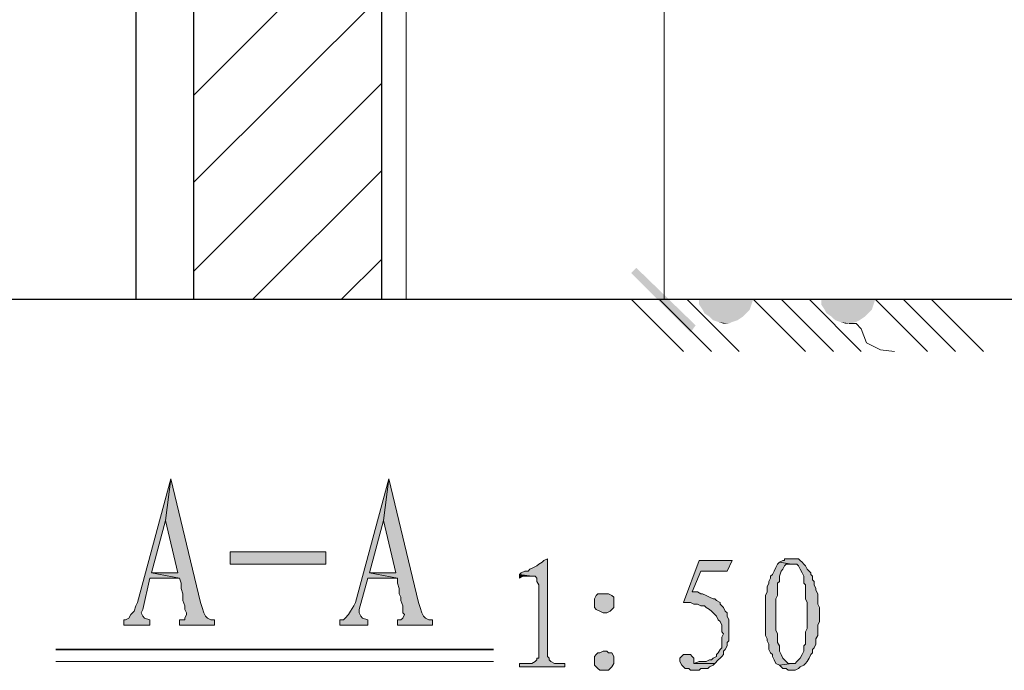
# Model space of a CAD drawing. Extents: x 566443 to 590371, y 3845226 to 3876576.
# Tile 208 of 221: x 586717 to 586741, y 3854021 to 3854037. Entities that reach past the tile are written whole.
import ezdxf

# ---------------------------------------------------------------- set-up
doc = ezdxf.new("R2010")
doc.units = 0
doc.layers.add('C00-00-00', color=7, linetype='CONTINUOUS')

msp = doc.modelspace()

# ---------------------------------------------------------------- hatches: boundary and pattern name
at = {"layer": 'C00-00-00'}
h = msp.add_hatch(color=256, dxfattribs=at)
h.dxf.hatch_style = 2
h.paths.add_polyline_path([(586731.748, 3854031.161), (586731.621, 3854031.034), (586733.187, 3854029.764)])
h = msp.add_hatch(color=256, dxfattribs=at)
h.dxf.hatch_style = 2
h.paths.add_polyline_path([(586731.621, 3854031.034), (586733.187, 3854029.764), (586733.06, 3854029.594)])
h = msp.add_hatch(color=256, dxfattribs=at)
h.dxf.hatch_style = 2
h.paths.add_polyline_path([(586733.272, 3854030.399), (586733.272, 3854030.272), (586734.542, 3854030.272)])
h = msp.add_hatch(color=256, dxfattribs=at)
h.dxf.hatch_style = 2
h.paths.add_polyline_path([(586733.272, 3854030.399), (586734.584, 3854030.399), (586734.542, 3854030.272)])
h = msp.add_hatch(color=256, dxfattribs=at)
h.dxf.hatch_style = 2
h.paths.add_polyline_path([(586733.272, 3854030.272), (586733.356, 3854030.145), (586734.499, 3854030.145)])
h = msp.add_hatch(color=256, dxfattribs=at)
h.dxf.hatch_style = 2
h.paths.add_polyline_path([(586733.272, 3854030.272), (586734.542, 3854030.272), (586734.499, 3854030.145)])
h = msp.add_hatch(color=256, dxfattribs=at)
h.dxf.hatch_style = 2
h.paths.add_polyline_path([(586736.235, 3854030.399), (586736.235, 3854030.272), (586737.505, 3854030.272)])
h = msp.add_hatch(color=256, dxfattribs=at)
h.dxf.hatch_style = 2
h.paths.add_polyline_path([(586736.235, 3854030.399), (586737.547, 3854030.399), (586737.505, 3854030.272)])
h = msp.add_hatch(color=256, dxfattribs=at)
h.dxf.hatch_style = 2
h.paths.add_polyline_path([(586736.235, 3854030.272), (586736.32, 3854030.145), (586737.463, 3854030.145)])
h = msp.add_hatch(color=256, dxfattribs=at)
h.dxf.hatch_style = 2
h.paths.add_polyline_path([(586736.235, 3854030.272), (586737.505, 3854030.272), (586737.463, 3854030.145)])
h = msp.add_hatch(color=256, dxfattribs=at)
h.dxf.hatch_style = 2
h.paths.add_polyline_path([(586733.356, 3854030.145), (586733.399, 3854030.06), (586734.415, 3854030.06)])
h = msp.add_hatch(color=256, dxfattribs=at)
h.dxf.hatch_style = 2
h.paths.add_polyline_path([(586733.356, 3854030.145), (586734.499, 3854030.145), (586734.415, 3854030.06)])
h = msp.add_hatch(color=256, dxfattribs=at)
h.dxf.hatch_style = 2
h.paths.add_polyline_path([(586733.399, 3854030.06), (586733.526, 3854029.975), (586734.33, 3854029.975)])
h = msp.add_hatch(color=256, dxfattribs=at)
h.dxf.hatch_style = 2
h.paths.add_polyline_path([(586733.399, 3854030.06), (586734.415, 3854030.06), (586734.33, 3854029.975)])
h = msp.add_hatch(color=256, dxfattribs=at)
h.dxf.hatch_style = 2
h.paths.add_polyline_path([(586733.526, 3854029.975), (586733.61, 3854029.891), (586734.203, 3854029.891)])
h = msp.add_hatch(color=256, dxfattribs=at)
h.dxf.hatch_style = 2
h.paths.add_polyline_path([(586733.526, 3854029.975), (586734.33, 3854029.975), (586734.203, 3854029.891)])
h = msp.add_hatch(color=256, dxfattribs=at)
h.dxf.hatch_style = 2
h.paths.add_polyline_path([(586736.32, 3854030.145), (586736.362, 3854030.06), (586737.378, 3854030.06)])
h = msp.add_hatch(color=256, dxfattribs=at)
h.dxf.hatch_style = 2
h.paths.add_polyline_path([(586736.32, 3854030.145), (586737.463, 3854030.145), (586737.378, 3854030.06)])
h = msp.add_hatch(color=256, dxfattribs=at)
h.dxf.hatch_style = 2
h.paths.add_polyline_path([(586736.362, 3854030.06), (586736.489, 3854029.975), (586737.293, 3854029.975)])
h = msp.add_hatch(color=256, dxfattribs=at)
h.dxf.hatch_style = 2
h.paths.add_polyline_path([(586736.362, 3854030.06), (586737.378, 3854030.06), (586737.293, 3854029.975)])
h = msp.add_hatch(color=256, dxfattribs=at)
h.dxf.hatch_style = 2
h.paths.add_polyline_path([(586736.489, 3854029.975), (586736.574, 3854029.891), (586737.166, 3854029.891)])
h = msp.add_hatch(color=256, dxfattribs=at)
h.dxf.hatch_style = 2
h.paths.add_polyline_path([(586736.489, 3854029.975), (586737.293, 3854029.975), (586737.166, 3854029.891)])
h = msp.add_hatch(color=256, dxfattribs=at)
h.dxf.hatch_style = 2
h.paths.add_polyline_path([(586733.61, 3854029.891), (586733.737, 3854029.848), (586734.076, 3854029.848)])
h = msp.add_hatch(color=256, dxfattribs=at)
h.dxf.hatch_style = 2
h.paths.add_polyline_path([(586733.61, 3854029.891), (586734.203, 3854029.891), (586734.076, 3854029.848)])
h = msp.add_hatch(color=256, dxfattribs=at)
h.dxf.hatch_style = 2
h.paths.add_polyline_path([(586733.737, 3854029.848), (586733.864, 3854029.806), (586733.991, 3854029.806)])
h = msp.add_hatch(color=256, dxfattribs=at)
h.dxf.hatch_style = 2
h.paths.add_polyline_path([(586733.737, 3854029.848), (586734.076, 3854029.848), (586733.991, 3854029.806)])
h = msp.add_hatch(color=256, dxfattribs=at)
h.dxf.hatch_style = 2
h.paths.add_polyline_path([(586736.574, 3854029.891), (586736.701, 3854029.848), (586737.082, 3854029.848)])
h = msp.add_hatch(color=256, dxfattribs=at)
h.dxf.hatch_style = 2
h.paths.add_polyline_path([(586736.574, 3854029.891), (586737.166, 3854029.891), (586737.082, 3854029.848)])
h = msp.add_hatch(color=256, dxfattribs=at)
h.dxf.hatch_style = 2
h.paths.add_polyline_path([(586736.701, 3854029.848), (586736.828, 3854029.806), (586736.955, 3854029.806)])
h = msp.add_hatch(color=256, dxfattribs=at)
h.dxf.hatch_style = 2
h.paths.add_polyline_path([(586736.701, 3854029.848), (586737.082, 3854029.848), (586736.955, 3854029.806)])
h = msp.add_hatch(color=256, dxfattribs=at)
h.dxf.hatch_style = 2
h.paths.add_polyline_path([(586720.445, 3854026.038), (586719.64, 3854023.033), (586719.598, 3854022.948), (586719.556, 3854022.821), (586719.471, 3854022.736), (586719.429, 3854022.652), (586719.344, 3854022.609), (586719.302, 3854022.609), (586719.302, 3854022.482), (586719.937, 3854022.482), (586719.937, 3854022.609), (586719.81, 3854022.652), (586719.767, 3854022.694), (586719.725, 3854022.779), (586719.767, 3854022.863), (586719.937, 3854023.625), (586720.656, 3854023.625), (586719.979, 3854023.752), (586720.318, 3854025.022)])
h = msp.add_hatch(color=256, dxfattribs=at)
h.dxf.hatch_style = 2
h.paths.add_polyline_path([(586720.445, 3854026.038), (586720.318, 3854025.022), (586720.614, 3854023.752), (586719.979, 3854023.752), (586720.656, 3854023.625), (586720.699, 3854023.498), (586720.699, 3854023.371), (586720.741, 3854023.244), (586720.741, 3854023.075), (586720.783, 3854022.948), (586720.783, 3854022.863), (586720.826, 3854022.779), (586720.826, 3854022.736), (586720.783, 3854022.652), (586720.783, 3854022.609), (586720.656, 3854022.609), (586720.656, 3854022.482), (586721.503, 3854022.482), (586721.503, 3854022.609), (586721.418, 3854022.609), (586721.334, 3854022.652), (586721.291, 3854022.694), (586721.249, 3854022.779), (586721.207, 3854022.906), (586721.164, 3854023.033)])
h = msp.add_hatch(color=256, dxfattribs=at)
h.dxf.hatch_style = 2
h.paths.add_polyline_path([(586725.736, 3854026.038), (586724.932, 3854023.033), (586724.89, 3854022.948), (586724.805, 3854022.821), (586724.763, 3854022.736), (586724.678, 3854022.652), (586724.636, 3854022.609), (586724.551, 3854022.609), (586724.551, 3854022.482), (586725.228, 3854022.482), (586725.228, 3854022.609), (586725.101, 3854022.652), (586725.059, 3854022.694), (586725.017, 3854022.779), (586725.017, 3854022.863), (586725.228, 3854023.625), (586725.948, 3854023.625), (586725.271, 3854023.752), (586725.609, 3854025.022)])
h = msp.add_hatch(color=256, dxfattribs=at)
h.dxf.hatch_style = 2
h.paths.add_polyline_path([(586725.736, 3854026.038), (586725.609, 3854025.022), (586725.906, 3854023.752), (586725.271, 3854023.752), (586725.948, 3854023.625), (586725.948, 3854023.498), (586725.99, 3854023.371), (586725.99, 3854023.244), (586726.033, 3854023.16), (586726.033, 3854023.075), (586726.075, 3854022.948), (586726.075, 3854022.779), (586726.117, 3854022.736), (586726.075, 3854022.652), (586726.033, 3854022.609), (586725.948, 3854022.609), (586725.948, 3854022.482), (586726.795, 3854022.482), (586726.795, 3854022.609), (586726.71, 3854022.609), (586726.625, 3854022.652), (586726.583, 3854022.694), (586726.541, 3854022.779), (586726.498, 3854022.906), (586726.456, 3854023.033)])
h = msp.add_hatch(color=256, dxfattribs=at)
h.dxf.hatch_style = 2
h.paths.add_polyline_path([(586721.884, 3854024.26), (586724.212, 3854024.26), (586724.212, 3854023.964), (586721.884, 3854023.964)])
h = msp.add_hatch(color=256, dxfattribs=at)
h.dxf.hatch_style = 2
h.paths.add_polyline_path([(586729.589, 3854024.091), (586729.504, 3854024.049), (586729.462, 3854024.006), (586729.377, 3854023.964), (586729.335, 3854023.922), (586729.25, 3854023.879), (586729.165, 3854023.837), (586729.123, 3854023.795), (586729.038, 3854023.795), (586728.954, 3854023.752), (586728.911, 3854023.71), (586729.208, 3854023.668), (586729.292, 3854023.668), (586729.335, 3854023.625), (586729.335, 3854023.541), (586729.377, 3854023.456), (586729.377, 3854021.678), (586729.335, 3854021.678), (586729.335, 3854021.636), (586729.292, 3854021.593), (586729.208, 3854021.551), (586728.911, 3854021.551), (586728.911, 3854021.466), (586730.012, 3854021.466), (586730.012, 3854021.551), (586729.758, 3854021.551), (586729.673, 3854021.593), (586729.631, 3854021.636), (586729.631, 3854021.678), (586729.589, 3854021.72)])
h = msp.add_hatch(color=256, dxfattribs=at)
h.dxf.hatch_style = 2
h.paths.add_polyline_path([(586734.076, 3854024.049), (586733.272, 3854024.049), (586732.891, 3854023.033), (586733.06, 3854023.033), (586733.145, 3854022.99), (586733.229, 3854022.99), (586733.314, 3854022.948), (586733.399, 3854022.948), (586733.441, 3854022.906), (586733.526, 3854022.863), (586733.568, 3854022.821), (586733.61, 3854022.779), (586733.653, 3854022.736), (586733.695, 3854022.694), (586733.737, 3854022.609), (586733.78, 3854022.567), (586733.822, 3854022.482), (586733.822, 3854022.313), (586733.864, 3854022.271), (586733.822, 3854022.186), (586733.822, 3854021.932), (586733.78, 3854021.89), (586733.737, 3854021.805), (586733.695, 3854021.763), (586733.695, 3854021.72), (586733.61, 3854021.678), (586733.568, 3854021.636), (586733.526, 3854021.636), (586733.441, 3854021.593), (586733.272, 3854021.593), (586733.145, 3854021.551), (586733.653, 3854021.551), (586733.737, 3854021.636), (586733.78, 3854021.678), (586733.822, 3854021.72), (586733.864, 3854021.763), (586733.864, 3854021.847), (586733.907, 3854021.89), (586733.949, 3854021.974), (586733.949, 3854022.059), (586733.991, 3854022.101), (586733.991, 3854022.609), (586733.949, 3854022.694), (586733.949, 3854022.779), (586733.907, 3854022.821), (586733.864, 3854022.906), (586733.822, 3854022.948), (586733.78, 3854022.99), (586733.78, 3854023.033), (586733.695, 3854023.075), (586733.653, 3854023.117), (586733.61, 3854023.117), (586733.526, 3854023.16), (586733.441, 3854023.202), (586733.356, 3854023.244), (586733.314, 3854023.244), (586733.229, 3854023.287), (586733.102, 3854023.287), (586733.314, 3854023.795), (586733.949, 3854023.795)])
h = msp.add_hatch(color=256, dxfattribs=at)
h.dxf.hatch_style = 2
h.paths.add_polyline_path([(586735.219, 3854024.006), (586735.177, 3854023.964), (586735.134, 3854023.879), (586735.092, 3854023.795), (586735.05, 3854023.71), (586735.007, 3854023.668), (586735.007, 3854023.625), (586734.965, 3854023.541), (586734.965, 3854023.498), (586734.923, 3854023.414), (586734.923, 3854023.287), (586734.88, 3854023.202), (586734.88, 3854022.228), (586734.923, 3854022.144), (586734.923, 3854022.101), (586734.965, 3854022.017), (586734.965, 3854021.89), (586735.007, 3854021.805), (586735.05, 3854021.763), (586735.05, 3854021.72), (586735.092, 3854021.636), (586735.134, 3854021.551), (586735.219, 3854021.509), (586735.515, 3854021.551), (586735.431, 3854021.551), (586735.388, 3854021.593), (586735.346, 3854021.636), (586735.304, 3854021.678), (586735.261, 3854021.763), (586735.219, 3854021.847), (586735.219, 3854021.974), (586735.177, 3854022.059), (586735.177, 3854022.271), (586735.134, 3854022.355), (586735.134, 3854023.117), (586735.177, 3854023.202), (586735.177, 3854023.498), (586735.219, 3854023.541), (586735.219, 3854023.668), (586735.261, 3854023.795), (586735.304, 3854023.837), (586735.346, 3854023.922), (586735.388, 3854023.964), (586735.515, 3854023.964)])
h = msp.add_hatch(color=256, dxfattribs=at)
h.dxf.hatch_style = 2
h.paths.add_polyline_path([(586735.515, 3854024.091), (586735.346, 3854024.091), (586735.346, 3854024.049), (586735.304, 3854024.049), (586735.219, 3854024.006), (586735.515, 3854023.964), (586735.642, 3854023.964), (586735.685, 3854023.922), (586735.727, 3854023.837), (586735.769, 3854023.752), (586735.812, 3854023.668), (586735.812, 3854023.498), (586735.854, 3854023.456), (586735.854, 3854023.117), (586735.896, 3854023.033), (586735.896, 3854022.736), (586735.896, 3854022.694), (586735.896, 3854022.398), (586735.854, 3854022.313), (586735.854, 3854022.017), (586735.812, 3854021.974), (586735.812, 3854021.847), (586735.769, 3854021.763), (586735.727, 3854021.678), (586735.685, 3854021.636), (586735.642, 3854021.593), (586735.6, 3854021.551), (586735.515, 3854021.551), (586735.219, 3854021.509), (586735.261, 3854021.466), (586735.304, 3854021.424), (586735.388, 3854021.424), (586735.431, 3854021.382), (586735.6, 3854021.382), (586735.685, 3854021.424), (586735.727, 3854021.466), (586735.812, 3854021.509), (586735.854, 3854021.551), (586735.896, 3854021.593), (586735.939, 3854021.678), (586735.981, 3854021.763), (586736.023, 3854021.805), (586736.023, 3854021.89), (586736.066, 3854021.932), (586736.108, 3854022.017), (586736.108, 3854022.144), (586736.15, 3854022.228), (586736.15, 3854022.482), (586736.193, 3854022.567), (586736.193, 3854022.906), (586736.15, 3854022.99), (586736.15, 3854023.244), (586736.108, 3854023.329), (586736.108, 3854023.371), (586736.066, 3854023.456), (586736.066, 3854023.541), (586736.023, 3854023.583), (586736.023, 3854023.668), (586735.981, 3854023.71), (586735.981, 3854023.752), (586735.896, 3854023.837), (586735.854, 3854023.922), (586735.812, 3854023.964), (586735.769, 3854024.006), (586735.727, 3854024.049), (586735.685, 3854024.091)])
h = msp.add_hatch(color=256, dxfattribs=at)
h.dxf.hatch_style = 2
h.paths.add_polyline_path([(586728.911, 3854023.71), (586728.911, 3854023.625), (586728.996, 3854023.668), (586729.208, 3854023.668)])
h = msp.add_hatch(color=256, dxfattribs=at)
h.dxf.hatch_style = 2
h.paths.add_polyline_path([(586730.943, 3854023.244), (586730.816, 3854023.244), (586730.774, 3854023.202), (586730.732, 3854023.117), (586730.732, 3854022.906), (586730.774, 3854022.863), (586730.859, 3854022.821), (586730.943, 3854022.779), (586731.028, 3854022.779), (586731.113, 3854022.821), (586731.155, 3854022.863), (586731.197, 3854022.906), (586731.197, 3854023.16), (586731.155, 3854023.202), (586731.07, 3854023.244)])
h = msp.add_hatch(color=256, dxfattribs=at)
h.dxf.hatch_style = 2
h.paths.add_polyline_path([(586730.943, 3854021.847), (586730.859, 3854021.805), (586730.816, 3854021.805), (586730.774, 3854021.763), (586730.732, 3854021.72), (586730.732, 3854021.509), (586730.774, 3854021.466), (586730.816, 3854021.424), (586730.859, 3854021.382), (586731.07, 3854021.382), (586731.113, 3854021.424), (586731.155, 3854021.466), (586731.197, 3854021.551), (586731.197, 3854021.72), (586731.155, 3854021.805), (586731.07, 3854021.805), (586731.028, 3854021.847)])
h = msp.add_hatch(color=256, dxfattribs=at)
h.dxf.hatch_style = 2
h.paths.add_polyline_path([(586732.975, 3854021.763), (586732.891, 3854021.763), (586732.806, 3854021.678), (586732.806, 3854021.593), (586732.848, 3854021.509), (586732.891, 3854021.466), (586732.933, 3854021.424), (586733.018, 3854021.424), (586733.06, 3854021.382), (586733.272, 3854021.382), (586733.314, 3854021.424), (586733.483, 3854021.424), (586733.526, 3854021.466), (586733.61, 3854021.509), (586733.653, 3854021.551), (586733.145, 3854021.551), (586733.145, 3854021.678), (586733.102, 3854021.72), (586733.06, 3854021.763)])

# ---------------------------------------------------------------- linework, layer by layer
at = {"layer": 'C00-00-00', "lineweight": 15}
msp.add_lwpolyline([(586726.16, 3854030.399), (586726.16, 3854074.214)], dxfattribs=at)
at = {"layer": 'C00-00-00', "lineweight": 20}
msp.add_lwpolyline([(586736.912, 3854029.806), (586737.082, 3854029.806), (586737.209, 3854029.679), (586737.336, 3854029.34), (586737.674, 3854029.171), (586738.013, 3854029.129)], dxfattribs=at)
at = {"layer": 'C00-00-00', "lineweight": 0}
for points in [[(586720.445, 3854026.038), (586719.64, 3854023.033), (586719.598, 3854022.948), (586719.556, 3854022.821), (586719.471, 3854022.736), (586719.429, 3854022.652), (586719.344, 3854022.609), (586719.302, 3854022.609), (586719.302, 3854022.482), (586719.937, 3854022.482), (586719.937, 3854022.609), (586719.81, 3854022.652), (586719.767, 3854022.694), (586719.725, 3854022.779), (586719.767, 3854022.863), (586719.937, 3854023.625), (586720.656, 3854023.625), (586719.979, 3854023.752), (586720.318, 3854025.022)], [(586720.445, 3854026.038), (586720.318, 3854025.022), (586720.614, 3854023.752), (586719.979, 3854023.752), (586720.656, 3854023.625), (586720.699, 3854023.498), (586720.699, 3854023.371), (586720.741, 3854023.244), (586720.741, 3854023.075), (586720.783, 3854022.948), (586720.783, 3854022.863), (586720.826, 3854022.779), (586720.826, 3854022.736), (586720.783, 3854022.652), (586720.783, 3854022.609), (586720.656, 3854022.609), (586720.656, 3854022.482), (586721.503, 3854022.482), (586721.503, 3854022.609), (586721.418, 3854022.609), (586721.334, 3854022.652), (586721.291, 3854022.694), (586721.249, 3854022.779), (586721.207, 3854022.906), (586721.164, 3854023.033)], [(586725.736, 3854026.038), (586724.932, 3854023.033), (586724.89, 3854022.948), (586724.805, 3854022.821), (586724.763, 3854022.736), (586724.678, 3854022.652), (586724.636, 3854022.609), (586724.551, 3854022.609), (586724.551, 3854022.482), (586725.228, 3854022.482), (586725.228, 3854022.609), (586725.101, 3854022.652), (586725.059, 3854022.694), (586725.017, 3854022.779), (586725.017, 3854022.863), (586725.228, 3854023.625), (586725.948, 3854023.625), (586725.271, 3854023.752), (586725.609, 3854025.022)], [(586725.736, 3854026.038), (586725.609, 3854025.022), (586725.906, 3854023.752), (586725.271, 3854023.752), (586725.948, 3854023.625), (586725.948, 3854023.498), (586725.99, 3854023.371), (586725.99, 3854023.244), (586726.033, 3854023.16), (586726.033, 3854023.075), (586726.075, 3854022.948), (586726.075, 3854022.779), (586726.117, 3854022.736), (586726.075, 3854022.652), (586726.033, 3854022.609), (586725.948, 3854022.609), (586725.948, 3854022.482), (586726.795, 3854022.482), (586726.795, 3854022.609), (586726.71, 3854022.609), (586726.625, 3854022.652), (586726.583, 3854022.694), (586726.541, 3854022.779), (586726.498, 3854022.906), (586726.456, 3854023.033)], [(586721.884, 3854024.26), (586724.212, 3854024.26), (586724.212, 3854023.964), (586721.884, 3854023.964)], [(586729.589, 3854024.091), (586729.504, 3854024.049), (586729.462, 3854024.006), (586729.377, 3854023.964), (586729.335, 3854023.922), (586729.25, 3854023.879), (586729.165, 3854023.837), (586729.123, 3854023.795), (586729.038, 3854023.795), (586728.954, 3854023.752), (586728.911, 3854023.71), (586729.208, 3854023.668), (586729.292, 3854023.668), (586729.335, 3854023.625), (586729.335, 3854023.541), (586729.377, 3854023.456), (586729.377, 3854021.678), (586729.335, 3854021.678), (586729.335, 3854021.636), (586729.292, 3854021.593), (586729.208, 3854021.551), (586728.911, 3854021.551), (586728.911, 3854021.466), (586730.012, 3854021.466), (586730.012, 3854021.551), (586729.758, 3854021.551), (586729.673, 3854021.593), (586729.631, 3854021.636), (586729.631, 3854021.678), (586729.589, 3854021.72)], [(586734.076, 3854024.049), (586733.272, 3854024.049), (586732.891, 3854023.033), (586733.06, 3854023.033), (586733.145, 3854022.99), (586733.229, 3854022.99), (586733.314, 3854022.948), (586733.399, 3854022.948), (586733.441, 3854022.906), (586733.526, 3854022.863), (586733.568, 3854022.821), (586733.61, 3854022.779), (586733.653, 3854022.736), (586733.695, 3854022.694), (586733.737, 3854022.609), (586733.78, 3854022.567), (586733.822, 3854022.482), (586733.822, 3854022.313), (586733.864, 3854022.271), (586733.822, 3854022.186), (586733.822, 3854021.932), (586733.78, 3854021.89), (586733.737, 3854021.805), (586733.695, 3854021.763), (586733.695, 3854021.72), (586733.61, 3854021.678), (586733.568, 3854021.636), (586733.526, 3854021.636), (586733.441, 3854021.593), (586733.272, 3854021.593), (586733.145, 3854021.551), (586733.653, 3854021.551), (586733.737, 3854021.636), (586733.78, 3854021.678), (586733.822, 3854021.72), (586733.864, 3854021.763), (586733.864, 3854021.847), (586733.907, 3854021.89), (586733.949, 3854021.974), (586733.949, 3854022.059), (586733.991, 3854022.101), (586733.991, 3854022.609), (586733.949, 3854022.694), (586733.949, 3854022.779), (586733.907, 3854022.821), (586733.864, 3854022.906), (586733.822, 3854022.948), (586733.78, 3854022.99), (586733.78, 3854023.033), (586733.695, 3854023.075), (586733.653, 3854023.117), (586733.61, 3854023.117), (586733.526, 3854023.16), (586733.441, 3854023.202), (586733.356, 3854023.244), (586733.314, 3854023.244), (586733.229, 3854023.287), (586733.102, 3854023.287), (586733.314, 3854023.795), (586733.949, 3854023.795)], [(586735.219, 3854024.006), (586735.177, 3854023.964), (586735.134, 3854023.879), (586735.092, 3854023.795), (586735.05, 3854023.71), (586735.007, 3854023.668), (586735.007, 3854023.625), (586734.965, 3854023.541), (586734.965, 3854023.498), (586734.923, 3854023.414), (586734.923, 3854023.287), (586734.88, 3854023.202), (586734.88, 3854022.228), (586734.923, 3854022.144), (586734.923, 3854022.101), (586734.965, 3854022.017), (586734.965, 3854021.89), (586735.007, 3854021.805), (586735.05, 3854021.763), (586735.05, 3854021.72), (586735.092, 3854021.636), (586735.134, 3854021.551), (586735.219, 3854021.509), (586735.515, 3854021.551), (586735.431, 3854021.551), (586735.388, 3854021.593), (586735.346, 3854021.636), (586735.304, 3854021.678), (586735.261, 3854021.763), (586735.219, 3854021.847), (586735.219, 3854021.974), (586735.177, 3854022.059), (586735.177, 3854022.271), (586735.134, 3854022.355), (586735.134, 3854023.117), (586735.177, 3854023.202), (586735.177, 3854023.498), (586735.219, 3854023.541), (586735.219, 3854023.668), (586735.261, 3854023.795), (586735.304, 3854023.837), (586735.346, 3854023.922), (586735.388, 3854023.964), (586735.515, 3854023.964)], [(586735.515, 3854024.091), (586735.346, 3854024.091), (586735.346, 3854024.049), (586735.304, 3854024.049), (586735.219, 3854024.006), (586735.515, 3854023.964), (586735.642, 3854023.964), (586735.685, 3854023.922), (586735.727, 3854023.837), (586735.769, 3854023.752), (586735.812, 3854023.668), (586735.812, 3854023.498), (586735.854, 3854023.456), (586735.854, 3854023.117), (586735.896, 3854023.033), (586735.896, 3854022.736), (586735.896, 3854022.694), (586735.896, 3854022.398), (586735.854, 3854022.313), (586735.854, 3854022.017), (586735.812, 3854021.974), (586735.812, 3854021.847), (586735.769, 3854021.763), (586735.727, 3854021.678), (586735.685, 3854021.636), (586735.642, 3854021.593), (586735.6, 3854021.551), (586735.515, 3854021.551), (586735.219, 3854021.509), (586735.261, 3854021.466), (586735.304, 3854021.424), (586735.388, 3854021.424), (586735.431, 3854021.382), (586735.6, 3854021.382), (586735.685, 3854021.424), (586735.727, 3854021.466), (586735.812, 3854021.509), (586735.854, 3854021.551), (586735.896, 3854021.593), (586735.939, 3854021.678), (586735.981, 3854021.763), (586736.023, 3854021.805), (586736.023, 3854021.89), (586736.066, 3854021.932), (586736.108, 3854022.017), (586736.108, 3854022.144), (586736.15, 3854022.228), (586736.15, 3854022.482), (586736.193, 3854022.567), (586736.193, 3854022.906), (586736.15, 3854022.99), (586736.15, 3854023.244), (586736.108, 3854023.329), (586736.108, 3854023.371), (586736.066, 3854023.456), (586736.066, 3854023.541), (586736.023, 3854023.583), (586736.023, 3854023.668), (586735.981, 3854023.71), (586735.981, 3854023.752), (586735.896, 3854023.837), (586735.854, 3854023.922), (586735.812, 3854023.964), (586735.769, 3854024.006), (586735.727, 3854024.049), (586735.685, 3854024.091)], [(586728.911, 3854023.71), (586728.911, 3854023.625), (586728.996, 3854023.668), (586729.208, 3854023.668)], [(586730.943, 3854023.244), (586730.816, 3854023.244), (586730.774, 3854023.202), (586730.732, 3854023.117), (586730.732, 3854022.906), (586730.774, 3854022.863), (586730.859, 3854022.821), (586730.943, 3854022.779), (586731.028, 3854022.779), (586731.113, 3854022.821), (586731.155, 3854022.863), (586731.197, 3854022.906), (586731.197, 3854023.16), (586731.155, 3854023.202), (586731.07, 3854023.244)], [(586730.943, 3854021.847), (586730.859, 3854021.805), (586730.816, 3854021.805), (586730.774, 3854021.763), (586730.732, 3854021.72), (586730.732, 3854021.509), (586730.774, 3854021.466), (586730.816, 3854021.424), (586730.859, 3854021.382), (586731.07, 3854021.382), (586731.113, 3854021.424), (586731.155, 3854021.466), (586731.197, 3854021.551), (586731.197, 3854021.72), (586731.155, 3854021.805), (586731.07, 3854021.805), (586731.028, 3854021.847)], [(586732.975, 3854021.763), (586732.891, 3854021.763), (586732.806, 3854021.678), (586732.806, 3854021.593), (586732.848, 3854021.509), (586732.891, 3854021.466), (586732.933, 3854021.424), (586733.018, 3854021.424), (586733.06, 3854021.382), (586733.272, 3854021.382), (586733.314, 3854021.424), (586733.483, 3854021.424), (586733.526, 3854021.466), (586733.61, 3854021.509), (586733.653, 3854021.551), (586733.145, 3854021.551), (586733.145, 3854021.678), (586733.102, 3854021.72), (586733.06, 3854021.763)]]:
    msp.add_lwpolyline(points, close=True, dxfattribs=at)
at = {"layer": 'C00-00-00', "lineweight": 35}
msp.add_lwpolyline([(586717.651, 3854021.89), (586728.276, 3854021.89)], dxfattribs=at)
at = {"layer": 'C00-00-00', "lineweight": 5}
msp.add_lwpolyline([(586717.651, 3854021.593), (586728.276, 3854021.593)], dxfattribs=at)
at = {"layer": 'C00-00-00', "lineweight": 25}
for points in [[(586719.598, 3854081.876), (586719.598, 3854081.876), (586719.598, 3854030.399), (586719.598, 3854030.399)], [(586720.995, 3854074.214), (586720.995, 3854074.214), (586720.995, 3854030.399), (586720.995, 3854030.399)], [(586725.567, 3854030.399), (586725.567, 3854030.399), (586725.567, 3854074.214), (586725.567, 3854074.214)], [(586702.284, 3854030.399), (586702.284, 3854030.399), (586747.284, 3854030.399), (586747.284, 3854030.399)]]:
    msp.add_open_spline(points, degree=3, dxfattribs=at)
at = {"layer": 'C00-00-00', "lineweight": 5}
for points in [[(586732.425, 3854074.214), (586732.425, 3854074.214), (586732.425, 3854030.399), (586732.425, 3854030.399)], [(586730.012, 3854030.399), (586730.012, 3854030.399), (586734.33, 3854030.399), (586734.33, 3854030.399)]]:
    msp.add_open_spline(points, degree=3, dxfattribs=at)
at = {"layer": 'C00-00-00', "lineweight": 9}
for points in [[(586720.995, 3854035.352), (586720.995, 3854035.352), (586725.567, 3854039.924), (586725.567, 3854039.924)], [(586720.995, 3854033.235), (586720.995, 3854033.235), (586725.567, 3854037.807), (586725.567, 3854037.807)], [(586720.995, 3854031.076), (586720.995, 3854031.076), (586725.567, 3854035.648), (586725.567, 3854035.648)], [(586722.434, 3854030.399), (586722.434, 3854030.399), (586725.567, 3854033.531), (586725.567, 3854033.531)], [(586724.593, 3854030.399), (586724.593, 3854030.399), (586725.567, 3854031.372), (586725.567, 3854031.372)]]:
    msp.add_open_spline(points, degree=3, dxfattribs=at)
at = {"layer": 'C00-00-00', "lineweight": 20}
for points in [[(586731.621, 3854030.399), (586731.621, 3854030.399), (586732.891, 3854029.129), (586732.891, 3854029.129)], [(586732.298, 3854030.399), (586732.298, 3854030.399), (586733.568, 3854029.129), (586733.568, 3854029.129)], [(586732.975, 3854030.399), (586732.975, 3854030.399), (586734.245, 3854029.129), (586734.245, 3854029.129)], [(586734.584, 3854030.399), (586734.584, 3854030.399), (586735.854, 3854029.129), (586735.854, 3854029.129)], [(586735.261, 3854030.399), (586735.261, 3854030.399), (586736.531, 3854029.129), (586736.531, 3854029.129)], [(586735.939, 3854030.399), (586735.939, 3854030.399), (586737.209, 3854029.129), (586737.209, 3854029.129)], [(586737.547, 3854030.399), (586737.547, 3854030.399), (586738.817, 3854029.129), (586738.817, 3854029.129)], [(586738.225, 3854030.399), (586738.225, 3854030.399), (586739.495, 3854029.129), (586739.495, 3854029.129)], [(586738.902, 3854030.399), (586738.902, 3854030.399), (586740.172, 3854029.129), (586740.172, 3854029.129)]]:
    msp.add_open_spline(points, degree=3, dxfattribs=at)

doc.saveas('drawing.dxf')
